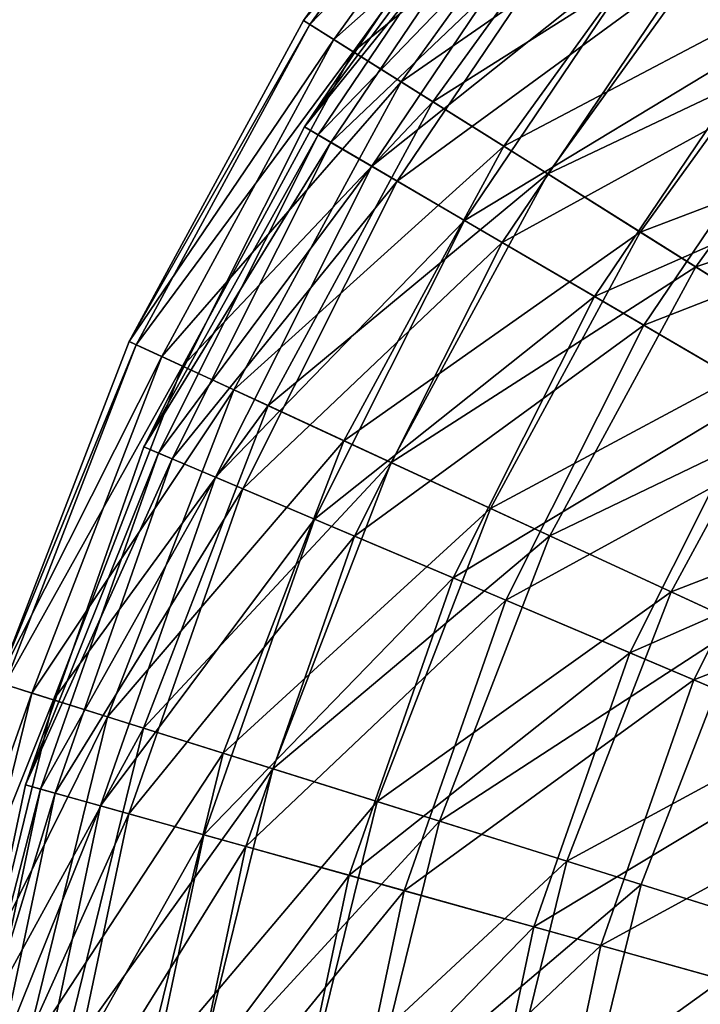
# Model space of a CAD drawing. Header units: millimetres. Extents: x 17 to 607, y -85 to 45.
# Tile 33 of 193: x 30 to 44, y -14 to 7. Entities that reach past the tile are written whole.
import ezdxf

# ---------------------------------------------------------------- set-up
doc = ezdxf.new("R2010")
doc.units = ezdxf.units.MM
doc.header["$LTSCALE"] = 25.4
doc.layers.get('0').update_dxf_attribs({"true_color": 0xff5454})

# ---------------------------------------------------------------- blocks, each defined once
blk = doc.blocks.new('PIK-III-10301.STL')
at = {"color": 7, "true_color": 0xffffff}
mesh = blk.add_polyface(dxfattribs=at)
corners = [(43.143, 8.629, 82.592), (50.028, 11.667, 89.497), (45.652, 6.692, 89.497), (47.787, 13.909, 82.592)]
mesh.append_faces([[corners[k] for k in face] for face in [(0, 1, 2), (1, 0, 3)]], dxfattribs={"vtx0": -1, "color": 7})
mesh = blk.add_polyface(dxfattribs=at)
corners = [(50.878, 10.817, 31.341), (43.871, 8.067, 38.109), (46.604, 5.957, 31.341), (48.437, 13.258, 38.109)]
mesh.append_faces([[corners[k] for k in face] for face in [(0, 1, 2), (1, 0, 3)]], dxfattribs={"vtx0": -1, "color": 7})
mesh = blk.add_polyface(dxfattribs=at)
corners = [(40.909, 12.749, 71.288), (35.828, 7.002, 63.896), (36.47, 6.599, 71.288), (40.324, 13.231, 63.896)]
mesh.append_faces([[corners[k] for k in face] for face in [(0, 1, 2), (1, 0, 3)]], dxfattribs={"vtx0": -1, "color": 7})
mesh = blk.add_polyface(dxfattribs=at)
corners = [(35.828, 7.002, 63.896), (40.448, 13.129, 56.467), (35.964, 6.917, 56.467), (40.324, 13.231, 63.896)]
mesh.append_faces([[corners[k] for k in face] for face in [(0, 1, 2), (1, 0, 3)]], dxfattribs={"vtx0": -1, "color": 7})
mesh = blk.add_polyface(dxfattribs=at)
corners = [(35.964, 6.917, 56.467), (41.28, 12.443, 49.115), (36.877, 6.343, 49.115), (40.448, 13.129, 56.467)]
mesh.append_faces([[corners[k] for k in face] for face in [(0, 1, 2), (1, 0, 3)]], dxfattribs={"vtx0": -1, "color": 7})
mesh = blk.add_polyface(dxfattribs=at)
corners = [(42.195, 11.689, 78.53), (36.47, 6.599, 71.288), (37.881, 5.712, 78.53), (40.909, 12.749, 71.288)]
mesh.append_faces([[corners[k] for k in face] for face in [(0, 1, 2), (1, 0, 3)]], dxfattribs={"vtx0": -1, "color": 7})
mesh = blk.add_polyface(dxfattribs=at)
corners = [(36.877, 6.343, 49.115), (42.807, 11.184, 41.952), (38.552, 5.29, 41.952), (41.28, 12.443, 49.115)]
mesh.append_faces([[corners[k] for k in face] for face in [(0, 1, 2), (1, 0, 3)]], dxfattribs={"vtx0": -1, "color": 7})
mesh = blk.add_polyface(dxfattribs=at)
corners = [(44.162, 10.068, 85.51), (37.881, 5.712, 78.53), (40.039, 4.356, 85.51), (42.195, 11.689, 78.53)]
mesh.append_faces([[corners[k] for k in face] for face in [(0, 1, 2), (1, 0, 3)]], dxfattribs={"vtx0": -1, "color": 7})
mesh = blk.add_polyface(dxfattribs=at)
corners = [(38.552, 5.29, 41.952), (45.006, 9.372, 35.089), (40.964, 3.774, 35.089), (42.807, 11.184, 41.952)]
mesh.append_faces([[corners[k] for k in face] for face in [(0, 1, 2), (1, 0, 3)]], dxfattribs={"vtx0": -1, "color": 7})
mesh = blk.add_polyface(dxfattribs=at)
corners = [(40.571, 10.613, 52.69), (35.85, 4.763, 60.26), (36.408, 4.437, 52.69), (40.06, 11.008, 60.26)]
mesh.append_faces([[corners[k] for k in face] for face in [(0, 1, 2), (1, 0, 3)]], dxfattribs={"vtx0": -1, "color": 7})
mesh = blk.add_polyface(dxfattribs=at)
corners = [(35.85, 4.763, 60.26), (40.323, 10.805, 67.851), (36.137, 4.595, 67.851), (40.06, 11.008, 60.26)]
mesh.append_faces([[corners[k] for k in face] for face in [(0, 1, 2), (1, 0, 3)]], dxfattribs={"vtx0": -1, "color": 7})
mesh = blk.add_polyface(dxfattribs=at)
corners = [(36.137, 4.595, 67.851), (41.356, 10.007, 75.337), (37.264, 3.937, 75.337), (40.323, 10.805, 67.851)]
mesh.append_faces([[corners[k] for k in face] for face in [(0, 1, 2), (1, 0, 3)]], dxfattribs={"vtx0": -1, "color": 7})
mesh = blk.add_polyface(dxfattribs=at)
corners = [(41.849, 9.627, 45.265), (36.408, 4.437, 52.69), (37.801, 3.623, 45.265), (40.571, 10.613, 52.69)]
mesh.append_faces([[corners[k] for k in face] for face in [(0, 1, 2), (1, 0, 3)]], dxfattribs={"vtx0": -1, "color": 7})
mesh = blk.add_polyface(dxfattribs=at)
corners = [(37.264, 3.937, 75.337), (43.143, 8.629, 82.592), (39.212, 2.798, 82.592), (41.356, 10.007, 75.337)]
mesh.append_faces([[corners[k] for k in face] for face in [(0, 1, 2), (1, 0, 3)]], dxfattribs={"vtx0": -1, "color": 7})
mesh = blk.add_polyface(dxfattribs=at)
corners = [(46.779, 7.91, 92.122), (40.039, 4.356, 85.51), (42.91, 2.551, 92.122), (44.162, 10.068, 85.51)]
mesh.append_faces([[corners[k] for k in face] for face in [(0, 1, 2), (1, 0, 3)]], dxfattribs={"vtx0": -1, "color": 7})
mesh = blk.add_polyface(dxfattribs=at)
corners = [(43.871, 8.067, 38.109), (37.801, 3.623, 45.265), (40.006, 2.334, 38.109), (41.849, 9.627, 45.265)]
mesh.append_faces([[corners[k] for k in face] for face in [(0, 1, 2), (1, 0, 3)]], dxfattribs={"vtx0": -1, "color": 7})
mesh = blk.add_polyface(dxfattribs=at)
corners = [(40.964, 3.774, 35.089), (47.842, 7.035, 28.631), (44.076, 1.818, 28.631), (45.006, 9.372, 35.089)]
mesh.append_faces([[corners[k] for k in face] for face in [(0, 1, 2), (1, 0, 3)]], dxfattribs={"vtx0": -1, "color": 7})
mesh = blk.add_polyface(dxfattribs=at)
corners = [(39.212, 2.798, 82.592), (45.652, 6.692, 89.497), (41.948, 1.198, 89.497), (43.143, 8.629, 82.592)]
mesh.append_faces([[corners[k] for k in face] for face in [(0, 1, 2), (1, 0, 3)]], dxfattribs={"vtx0": -1, "color": 7})
mesh = blk.add_polyface(dxfattribs=at)
corners = [(46.604, 5.957, 31.341), (40.006, 2.334, 38.109), (42.986, 0.591, 31.341), (43.871, 8.067, 38.109)]
mesh.append_faces([[corners[k] for k in face] for face in [(0, 1, 2), (1, 0, 3)]], dxfattribs={"vtx0": -1, "color": 7})
mesh = blk.add_polyface(dxfattribs=at)
corners = [(50.007, 5.25, 98.263), (42.91, 2.551, 92.122), (46.452, 0.325, 98.263), (46.779, 7.91, 92.122)]
mesh.append_faces([[corners[k] for k in face] for face in [(0, 1, 2), (1, 0, 3)]], dxfattribs={"vtx0": -1, "color": 7})
mesh = blk.add_polyface(dxfattribs=at)
corners = [(36.47, 6.599, 71.288), (32.165, 0.25, 63.896), (32.853, -0.069, 71.288), (35.828, 7.002, 63.896)]
mesh.append_faces([[corners[k] for k in face] for face in [(0, 1, 2), (1, 0, 3)]], dxfattribs={"vtx0": -1, "color": 7})
mesh = blk.add_polyface(dxfattribs=at)
corners = [(32.165, 0.25, 63.896), (35.964, 6.917, 56.467), (32.311, 0.182, 56.467), (35.828, 7.002, 63.896)]
mesh.append_faces([[corners[k] for k in face] for face in [(0, 1, 2), (1, 0, 3)]], dxfattribs={"vtx0": -1, "color": 7})
mesh = blk.add_polyface(dxfattribs=at)
corners = [(32.311, 0.182, 56.467), (36.877, 6.343, 49.115), (33.29, -0.27, 49.115), (35.964, 6.917, 56.467)]
mesh.append_faces([[corners[k] for k in face] for face in [(0, 1, 2), (1, 0, 3)]], dxfattribs={"vtx0": -1, "color": 7})
mesh = blk.add_polyface(dxfattribs=at)
corners = [(44.076, 1.818, 28.631), (51.272, 4.207, 22.676), (47.84, -0.548, 22.676), (47.842, 7.035, 28.631)]
mesh.append_faces([[corners[k] for k in face] for face in [(0, 1, 2), (1, 0, 3)]], dxfattribs={"vtx0": -1, "color": 7})
mesh = blk.add_polyface(dxfattribs=at)
corners = [(41.948, 1.198, 89.497), (48.843, 4.229, 95.938), (45.428, -0.837, 95.938), (45.652, 6.692, 89.497)]
mesh.append_faces([[corners[k] for k in face] for face in [(0, 1, 2), (1, 0, 3)]], dxfattribs={"vtx0": -1, "color": 7})
mesh = blk.add_polyface(dxfattribs=at)
corners = [(37.881, 5.712, 78.53), (32.853, -0.069, 71.288), (34.366, -0.768, 78.53), (36.47, 6.599, 71.288)]
mesh.append_faces([[corners[k] for k in face] for face in [(0, 1, 2), (1, 0, 3)]], dxfattribs={"vtx0": -1, "color": 7})
mesh = blk.add_polyface(dxfattribs=at)
corners = [(33.29, -0.27, 49.115), (38.552, 5.29, 41.952), (35.086, -1.1, 41.952), (36.877, 6.343, 49.115)]
mesh.append_faces([[corners[k] for k in face] for face in [(0, 1, 2), (1, 0, 3)]], dxfattribs={"vtx0": -1, "color": 7})
mesh = blk.add_polyface(dxfattribs=at)
corners = [(50.003, 3.334, 25.072), (42.986, 0.591, 31.341), (46.693, -1.576, 25.072), (46.604, 5.957, 31.341)]
mesh.append_faces([[corners[k] for k in face] for face in [(0, 1, 2), (1, 0, 3)]], dxfattribs={"vtx0": -1, "color": 7})
mesh = blk.add_polyface(dxfattribs=at)
corners = [(40.039, 4.356, 85.51), (34.366, -0.768, 78.53), (36.68, -1.837, 85.51), (37.881, 5.712, 78.53)]
mesh.append_faces([[corners[k] for k in face] for face in [(0, 1, 2), (1, 0, 3)]], dxfattribs={"vtx0": -1, "color": 7})
mesh = blk.add_polyface(dxfattribs=at)
corners = [(35.086, -1.1, 41.952), (40.964, 3.774, 35.089), (37.672, -2.296, 35.089), (38.552, 5.29, 41.952)]
mesh.append_faces([[corners[k] for k in face] for face in [(0, 1, 2), (1, 0, 3)]], dxfattribs={"vtx0": -1, "color": 7})
mesh = blk.add_polyface(dxfattribs=at)
corners = [(32.473, -1.968, 60.26), (36.137, 4.595, 67.851), (32.779, -2.098, 67.851), (35.85, 4.763, 60.26)]
mesh.append_faces([[corners[k] for k in face] for face in [(0, 1, 2), (1, 0, 3)]], dxfattribs={"vtx0": -1, "color": 7})
mesh = blk.add_polyface(dxfattribs=at)
corners = [(36.408, 4.437, 52.69), (32.473, -1.968, 60.26), (33.068, -2.22, 52.69), (35.85, 4.763, 60.26)]
mesh.append_faces([[corners[k] for k in face] for face in [(0, 1, 2), (1, 0, 3)]], dxfattribs={"vtx0": -1, "color": 7})
mesh = blk.add_polyface(dxfattribs=at)
corners = [(32.779, -2.098, 67.851), (37.264, 3.937, 75.337), (33.981, -2.607, 75.337), (36.137, 4.595, 67.851)]
mesh.append_faces([[corners[k] for k in face] for face in [(0, 1, 2), (1, 0, 3)]], dxfattribs={"vtx0": -1, "color": 7})
mesh = blk.add_polyface(dxfattribs=at)
corners = [(37.801, 3.623, 45.265), (33.068, -2.22, 52.69), (34.554, -2.85, 45.265), (36.408, 4.437, 52.69)]
mesh.append_faces([[corners[k] for k in face] for face in [(0, 1, 2), (1, 0, 3)]], dxfattribs={"vtx0": -1, "color": 7})
mesh = blk.add_polyface(dxfattribs=at)
corners = [(42.91, 2.551, 92.122), (36.68, -1.837, 85.51), (39.759, -3.26, 92.122), (40.039, 4.356, 85.51)]
mesh.append_faces([[corners[k] for k in face] for face in [(0, 1, 2), (1, 0, 3)]], dxfattribs={"vtx0": -1, "color": 7})
mesh = blk.add_polyface(dxfattribs=at)
corners = [(33.981, -2.607, 75.337), (39.212, 2.798, 82.592), (36.059, -3.488, 82.592), (37.264, 3.937, 75.337)]
mesh.append_faces([[corners[k] for k in face] for face in [(0, 1, 2), (1, 0, 3)]], dxfattribs={"vtx0": -1, "color": 7})
mesh = blk.add_polyface(dxfattribs=at)
corners = [(37.672, -2.296, 35.089), (44.076, 1.818, 28.631), (41.009, -3.837, 28.631), (40.964, 3.774, 35.089)]
mesh.append_faces([[corners[k] for k in face] for face in [(0, 1, 2), (1, 0, 3)]], dxfattribs={"vtx0": -1, "color": 7})
mesh = blk.add_polyface(dxfattribs=at)
corners = [(40.006, 2.334, 38.109), (34.554, -2.85, 45.265), (36.906, -3.846, 38.109), (37.801, 3.623, 45.265)]
mesh.append_faces([[corners[k] for k in face] for face in [(0, 1, 2), (1, 0, 3)]], dxfattribs={"vtx0": -1, "color": 7})
mesh = blk.add_polyface(dxfattribs=at)
corners = [(36.059, -3.488, 82.592), (41.948, 1.198, 89.497), (38.977, -4.725, 89.497), (39.212, 2.798, 82.592)]
mesh.append_faces([[corners[k] for k in face] for face in [(0, 1, 2), (1, 0, 3)]], dxfattribs={"vtx0": -1, "color": 7})
mesh = blk.add_polyface(dxfattribs=at)
corners = [(46.452, 0.325, 98.263), (39.759, -3.26, 92.122), (43.556, -5.015, 98.263), (42.91, 2.551, 92.122)]
mesh.append_faces([[corners[k] for k in face] for face in [(0, 1, 2), (1, 0, 3)]], dxfattribs={"vtx0": -1, "color": 7})
mesh = blk.add_polyface(dxfattribs=at)
corners = [(42.986, 0.591, 31.341), (36.906, -3.846, 38.109), (40.085, -5.194, 31.341), (40.006, 2.334, 38.109)]
mesh.append_faces([[corners[k] for k in face] for face in [(0, 1, 2), (1, 0, 3)]], dxfattribs={"vtx0": -1, "color": 7})
mesh = blk.add_polyface(dxfattribs=at)
corners = [(41.009, -3.837, 28.631), (47.84, -0.548, 22.676), (45.044, -5.702, 22.676), (44.076, 1.818, 28.631)]
mesh.append_faces([[corners[k] for k in face] for face in [(0, 1, 2), (1, 0, 3)]], dxfattribs={"vtx0": -1, "color": 7})
mesh = blk.add_polyface(dxfattribs=at)
corners = [(38.977, -4.725, 89.497), (45.428, -0.837, 95.938), (42.689, -6.297, 95.938), (41.948, 1.198, 89.497)]
mesh.append_faces([[corners[k] for k in face] for face in [(0, 1, 2), (1, 0, 3)]], dxfattribs={"vtx0": -1, "color": 7})
mesh = blk.add_polyface(dxfattribs=at)
corners = [(46.693, -1.576, 25.072), (40.085, -5.194, 31.341), (44.038, -6.869, 25.072), (42.986, 0.591, 31.341)]
mesh.append_faces([[corners[k] for k in face] for face in [(0, 1, 2), (1, 0, 3)]], dxfattribs={"vtx0": -1, "color": 7})
mesh = blk.add_polyface(dxfattribs=at)
corners = [(32.853, -0.069, 71.288), (29.395, -6.916, 63.896), (30.119, -7.144, 71.288), (32.165, 0.25, 63.896)]
mesh.append_faces([[corners[k] for k in face] for face in [(0, 1, 2), (1, 0, 3)]], dxfattribs={"vtx0": -1, "color": 7})
mesh = blk.add_polyface(dxfattribs=at)
corners = [(29.395, -6.916, 63.896), (32.311, 0.182, 56.467), (29.549, -6.964, 56.467), (32.165, 0.25, 63.896)]
mesh.append_faces([[corners[k] for k in face] for face in [(0, 1, 2), (1, 0, 3)]], dxfattribs={"vtx0": -1, "color": 7})
mesh = blk.add_polyface(dxfattribs=at)
corners = [(50.61, -2.288, 103.841), (43.556, -5.015, 98.263), (48.014, -7.075, 103.841), (46.452, 0.325, 98.263)]
mesh.append_faces([[corners[k] for k in face] for face in [(0, 1, 2), (1, 0, 3)]], dxfattribs={"vtx0": -1, "color": 7})
mesh = blk.add_polyface(dxfattribs=at)
corners = [(29.549, -6.964, 56.467), (33.29, -0.27, 49.115), (30.578, -7.288, 49.115), (32.311, 0.182, 56.467)]
mesh.append_faces([[corners[k] for k in face] for face in [(0, 1, 2), (1, 0, 3)]], dxfattribs={"vtx0": -1, "color": 7})
mesh = blk.add_polyface(dxfattribs=at)
corners = [(34.366, -0.768, 78.53), (30.119, -7.144, 71.288), (31.709, -7.644, 78.53), (32.853, -0.069, 71.288)]
mesh.append_faces([[corners[k] for k in face] for face in [(0, 1, 2), (1, 0, 3)]], dxfattribs={"vtx0": -1, "color": 7})
mesh = blk.add_polyface(dxfattribs=at)
corners = [(30.578, -7.288, 49.115), (35.086, -1.1, 41.952), (32.465, -7.882, 41.952), (33.29, -0.27, 49.115)]
mesh.append_faces([[corners[k] for k in face] for face in [(0, 1, 2), (1, 0, 3)]], dxfattribs={"vtx0": -1, "color": 7})
mesh = blk.add_polyface(dxfattribs=at)
corners = [(36.68, -1.837, 85.51), (31.709, -7.644, 78.53), (34.14, -8.408, 85.51), (34.366, -0.768, 78.53)]
mesh.append_faces([[corners[k] for k in face] for face in [(0, 1, 2), (1, 0, 3)]], dxfattribs={"vtx0": -1, "color": 7})
mesh = blk.add_polyface(dxfattribs=at)
corners = [(42.689, -6.297, 95.938), (49.594, -3.272, 101.807), (47.132, -8.18, 101.807), (45.428, -0.837, 95.938)]
mesh.append_faces([[corners[k] for k in face] for face in [(0, 1, 2), (1, 0, 3)]], dxfattribs={"vtx0": -1, "color": 7})
mesh = blk.add_polyface(dxfattribs=at)
corners = [(32.465, -7.882, 41.952), (37.672, -2.296, 35.089), (35.183, -8.736, 35.089), (35.086, -1.1, 41.952)]
mesh.append_faces([[corners[k] for k in face] for face in [(0, 1, 2), (1, 0, 3)]], dxfattribs={"vtx0": -1, "color": 7})
mesh = blk.add_polyface(dxfattribs=at)
corners = [(51.065, -4.132, 19.407), (44.038, -6.869, 25.072), (48.701, -8.845, 19.407), (46.693, -1.576, 25.072)]
mesh.append_faces([[corners[k] for k in face] for face in [(0, 1, 2), (1, 0, 3)]], dxfattribs={"vtx0": -1, "color": 7})
mesh = blk.add_polyface(dxfattribs=at)
corners = [(39.759, -3.26, 92.122), (34.14, -8.408, 85.51), (37.376, -9.426, 92.122), (36.68, -1.837, 85.51)]
mesh.append_faces([[corners[k] for k in face] for face in [(0, 1, 2), (1, 0, 3)]], dxfattribs={"vtx0": -1, "color": 7})
mesh = blk.add_polyface(dxfattribs=at)
corners = [(29.985, -9.076, 60.26), (32.779, -2.098, 67.851), (30.305, -9.166, 67.851), (32.473, -1.968, 60.26)]
mesh.append_faces([[corners[k] for k in face] for face in [(0, 1, 2), (1, 0, 3)]], dxfattribs={"vtx0": -1, "color": 7})
mesh = blk.add_polyface(dxfattribs=at)
corners = [(33.068, -2.22, 52.69), (29.985, -9.076, 60.26), (30.607, -9.25, 52.69), (32.473, -1.968, 60.26)]
mesh.append_faces([[corners[k] for k in face] for face in [(0, 1, 2), (1, 0, 3)]], dxfattribs={"vtx0": -1, "color": 7})
mesh = blk.add_polyface(dxfattribs=at)
corners = [(30.305, -9.166, 67.851), (33.981, -2.607, 75.337), (31.562, -9.517, 75.337), (32.779, -2.098, 67.851)]
mesh.append_faces([[corners[k] for k in face] for face in [(0, 1, 2), (1, 0, 3)]], dxfattribs={"vtx0": -1, "color": 7})
mesh = blk.add_polyface(dxfattribs=at)
corners = [(34.554, -2.85, 45.265), (30.607, -9.25, 52.69), (32.161, -9.685, 45.265), (33.068, -2.22, 52.69)]
mesh.append_faces([[corners[k] for k in face] for face in [(0, 1, 2), (1, 0, 3)]], dxfattribs={"vtx0": -1, "color": 7})
mesh = blk.add_polyface(dxfattribs=at)
corners = [(35.183, -8.736, 35.089), (41.009, -3.837, 28.631), (38.69, -9.839, 28.631), (37.672, -2.296, 35.089)]
mesh.append_faces([[corners[k] for k in face] for face in [(0, 1, 2), (1, 0, 3)]], dxfattribs={"vtx0": -1, "color": 7})
mesh = blk.add_polyface(dxfattribs=at)
corners = [(31.562, -9.517, 75.337), (36.059, -3.488, 82.592), (33.735, -10.125, 82.592), (33.981, -2.607, 75.337)]
mesh.append_faces([[corners[k] for k in face] for face in [(0, 1, 2), (1, 0, 3)]], dxfattribs={"vtx0": -1, "color": 7})
mesh = blk.add_polyface(dxfattribs=at)
corners = [(36.906, -3.846, 38.109), (32.161, -9.685, 45.265), (34.621, -10.372, 38.109), (34.554, -2.85, 45.265)]
mesh.append_faces([[corners[k] for k in face] for face in [(0, 1, 2), (1, 0, 3)]], dxfattribs={"vtx0": -1, "color": 7})
mesh = blk.add_polyface(dxfattribs=at)
corners = [(43.556, -5.015, 98.263), (37.376, -9.426, 92.122), (41.367, -10.681, 98.263), (39.759, -3.26, 92.122)]
mesh.append_faces([[corners[k] for k in face] for face in [(0, 1, 2), (1, 0, 3)]], dxfattribs={"vtx0": -1, "color": 7})
mesh = blk.add_polyface(dxfattribs=at)
corners = [(33.735, -10.125, 82.592), (38.977, -4.725, 89.497), (36.788, -10.978, 89.497), (36.059, -3.488, 82.592)]
mesh.append_faces([[corners[k] for k in face] for face in [(0, 1, 2), (1, 0, 3)]], dxfattribs={"vtx0": -1, "color": 7})
mesh = blk.add_polyface(dxfattribs=at)
corners = [(40.085, -5.194, 31.341), (34.621, -10.372, 38.109), (37.946, -11.302, 31.341), (36.906, -3.846, 38.109)]
mesh.append_faces([[corners[k] for k in face] for face in [(0, 1, 2), (1, 0, 3)]], dxfattribs={"vtx0": -1, "color": 7})
mesh = blk.add_polyface(dxfattribs=at)
corners = [(38.69, -9.839, 28.631), (45.044, -5.702, 22.676), (42.93, -11.172, 22.676), (41.009, -3.837, 28.631)]
mesh.append_faces([[corners[k] for k in face] for face in [(0, 1, 2), (1, 0, 3)]], dxfattribs={"vtx0": -1, "color": 7})
mesh = blk.add_polyface(dxfattribs=at)
corners = [(36.788, -10.978, 89.497), (42.689, -6.297, 95.938), (40.671, -12.064, 95.938), (38.977, -4.725, 89.497)]
mesh.append_faces([[corners[k] for k in face] for face in [(0, 1, 2), (1, 0, 3)]], dxfattribs={"vtx0": -1, "color": 7})
mesh = blk.add_polyface(dxfattribs=at)
corners = [(48.014, -7.075, 103.841), (41.367, -10.681, 98.263), (46.051, -12.154, 103.841), (43.556, -5.015, 98.263)]
mesh.append_faces([[corners[k] for k in face] for face in [(0, 1, 2), (1, 0, 3)]], dxfattribs={"vtx0": -1, "color": 7})
mesh = blk.add_polyface(dxfattribs=at)
corners = [(44.038, -6.869, 25.072), (37.946, -11.302, 31.341), (42.082, -12.458, 25.072), (40.085, -5.194, 31.341)]
mesh.append_faces([[corners[k] for k in face] for face in [(0, 1, 2), (1, 0, 3)]], dxfattribs={"vtx0": -1, "color": 7})
mesh = blk.add_polyface(dxfattribs=at)
corners = [(45.044, -5.702, 22.676), (47.841, -12.716, 17.317), (42.93, -11.172, 22.676), (49.717, -7.862, 17.317)]
mesh.append_faces([[corners[k] for k in face] for face in [(0, 1, 2), (1, 0, 3)]], dxfattribs={"vtx0": -1, "color": 7})
mesh = blk.add_polyface(dxfattribs=at)
corners = [(40.671, -12.064, 95.938), (47.132, -8.18, 101.807), (45.318, -13.363, 101.807), (42.689, -6.297, 95.938)]
mesh.append_faces([[corners[k] for k in face] for face in [(0, 1, 2), (1, 0, 3)]], dxfattribs={"vtx0": -1, "color": 7})
mesh = blk.add_polyface(dxfattribs=at)
corners = [(30.119, -7.144, 71.288), (27.565, -14.377, 63.896), (28.312, -14.51, 71.288), (29.395, -6.916, 63.896)]
mesh.append_faces([[corners[k] for k in face] for face in [(0, 1, 2), (1, 0, 3)]], dxfattribs={"vtx0": -1, "color": 7})
mesh = blk.add_polyface(dxfattribs=at)
corners = [(27.724, -14.405, 56.467), (30.578, -7.288, 49.115), (28.785, -14.595, 49.115), (29.549, -6.964, 56.467)]
mesh.append_faces([[corners[k] for k in face] for face in [(0, 1, 2), (1, 0, 3)]], dxfattribs={"vtx0": -1, "color": 7})
mesh = blk.add_polyface(dxfattribs=at)
corners = [(48.701, -8.845, 19.407), (42.082, -12.458, 25.072), (46.959, -13.821, 19.407), (44.038, -6.869, 25.072)]
mesh.append_faces([[corners[k] for k in face] for face in [(0, 1, 2), (1, 0, 3)]], dxfattribs={"vtx0": -1, "color": 7})
mesh = blk.add_polyface(dxfattribs=at)
corners = [(31.709, -7.644, 78.53), (28.312, -14.51, 71.288), (29.952, -14.803, 78.53), (30.119, -7.144, 71.288)]
mesh.append_faces([[corners[k] for k in face] for face in [(0, 1, 2), (1, 0, 3)]], dxfattribs={"vtx0": -1, "color": 7})
mesh = blk.add_polyface(dxfattribs=at)
corners = [(28.785, -14.595, 49.115), (32.465, -7.882, 41.952), (30.733, -14.942, 41.952), (30.578, -7.288, 49.115)]
mesh.append_faces([[corners[k] for k in face] for face in [(0, 1, 2), (1, 0, 3)]], dxfattribs={"vtx0": -1, "color": 7})
mesh = blk.add_polyface(dxfattribs=at)
corners = [(34.14, -8.408, 85.51), (29.952, -14.803, 78.53), (32.462, -15.25, 85.51), (31.709, -7.644, 78.53)]
mesh.append_faces([[corners[k] for k in face] for face in [(0, 1, 2), (1, 0, 3)]], dxfattribs={"vtx0": -1, "color": 7})
mesh = blk.add_polyface(dxfattribs=at)
corners = [(30.733, -14.942, 41.952), (35.183, -8.736, 35.089), (33.538, -15.442, 35.089), (32.465, -7.882, 41.952)]
mesh.append_faces([[corners[k] for k in face] for face in [(0, 1, 2), (1, 0, 3)]], dxfattribs={"vtx0": -1, "color": 7})
mesh = blk.add_polyface(dxfattribs=at)
corners = [(37.376, -9.426, 92.122), (32.462, -15.25, 85.51), (35.801, -15.846, 92.122), (34.14, -8.408, 85.51)]
mesh.append_faces([[corners[k] for k in face] for face in [(0, 1, 2), (1, 0, 3)]], dxfattribs={"vtx0": -1, "color": 7})
mesh = blk.add_polyface(dxfattribs=at)
corners = [(33.538, -15.442, 35.089), (38.69, -9.839, 28.631), (37.157, -16.087, 28.631), (35.183, -8.736, 35.089)]
mesh.append_faces([[corners[k] for k in face] for face in [(0, 1, 2), (1, 0, 3)]], dxfattribs={"vtx0": -1, "color": 7})
mesh = blk.add_polyface(dxfattribs=at)
corners = [(28.426, -16.444, 60.26), (30.305, -9.166, 67.851), (28.755, -16.492, 67.851), (29.985, -9.076, 60.26)]
mesh.append_faces([[corners[k] for k in face] for face in [(0, 1, 2), (1, 0, 3)]], dxfattribs={"vtx0": -1, "color": 7})
mesh = blk.add_polyface(dxfattribs=at)
corners = [(30.607, -9.25, 52.69), (28.426, -16.444, 60.26), (29.066, -16.537, 52.69), (29.985, -9.076, 60.26)]
mesh.append_faces([[corners[k] for k in face] for face in [(0, 1, 2), (1, 0, 3)]], dxfattribs={"vtx0": -1, "color": 7})
mesh = blk.add_polyface(dxfattribs=at)
corners = [(28.755, -16.492, 67.851), (31.562, -9.517, 75.337), (30.047, -16.68, 75.337), (30.305, -9.166, 67.851)]
mesh.append_faces([[corners[k] for k in face] for face in [(0, 1, 2), (1, 0, 3)]], dxfattribs={"vtx0": -1, "color": 7})
mesh = blk.add_polyface(dxfattribs=at)
corners = [(32.161, -9.685, 45.265), (29.066, -16.537, 52.69), (30.662, -16.769, 45.265), (30.607, -9.25, 52.69)]
mesh.append_faces([[corners[k] for k in face] for face in [(0, 1, 2), (1, 0, 3)]], dxfattribs={"vtx0": -1, "color": 7})
mesh = blk.add_polyface(dxfattribs=at)
corners = [(30.047, -16.68, 75.337), (33.735, -10.125, 82.592), (32.28, -17.004, 82.592), (31.562, -9.517, 75.337)]
mesh.append_faces([[corners[k] for k in face] for face in [(0, 1, 2), (1, 0, 3)]], dxfattribs={"vtx0": -1, "color": 7})
mesh = blk.add_polyface(dxfattribs=at)
corners = [(41.367, -10.681, 98.263), (35.801, -15.846, 92.122), (39.919, -16.58, 98.263), (37.376, -9.426, 92.122)]
mesh.append_faces([[corners[k] for k in face] for face in [(0, 1, 2), (1, 0, 3)]], dxfattribs={"vtx0": -1, "color": 7})
mesh = blk.add_polyface(dxfattribs=at)
corners = [(34.621, -10.372, 38.109), (30.662, -16.769, 45.265), (33.19, -17.137, 38.109), (32.161, -9.685, 45.265)]
mesh.append_faces([[corners[k] for k in face] for face in [(0, 1, 2), (1, 0, 3)]], dxfattribs={"vtx0": -1, "color": 7})
mesh = blk.add_polyface(dxfattribs=at)
corners = [(37.157, -16.087, 28.631), (42.93, -11.172, 22.676), (41.533, -16.868, 22.676), (38.69, -9.839, 28.631)]
mesh.append_faces([[corners[k] for k in face] for face in [(0, 1, 2), (1, 0, 3)]], dxfattribs={"vtx0": -1, "color": 7})
mesh = blk.add_polyface(dxfattribs=at)
corners = [(32.28, -17.004, 82.592), (36.788, -10.978, 89.497), (35.417, -17.46, 89.497), (33.735, -10.125, 82.592)]
mesh.append_faces([[corners[k] for k in face] for face in [(0, 1, 2), (1, 0, 3)]], dxfattribs={"vtx0": -1, "color": 7})
mesh = blk.add_polyface(dxfattribs=at)
corners = [(37.946, -11.302, 31.341), (33.19, -17.137, 38.109), (36.607, -17.633, 31.341), (34.621, -10.372, 38.109)]
mesh.append_faces([[corners[k] for k in face] for face in [(0, 1, 2), (1, 0, 3)]], dxfattribs={"vtx0": -1, "color": 7})
mesh = blk.add_polyface(dxfattribs=at)
corners = [(46.051, -12.154, 103.841), (39.919, -16.58, 98.263), (44.754, -17.442, 103.841), (41.367, -10.681, 98.263)]
mesh.append_faces([[corners[k] for k in face] for face in [(0, 1, 2), (1, 0, 3)]], dxfattribs={"vtx0": -1, "color": 7})
mesh = blk.add_polyface(dxfattribs=at)
corners = [(35.417, -17.46, 89.497), (40.671, -12.064, 95.938), (39.406, -18.04, 95.938), (36.788, -10.978, 89.497)]
mesh.append_faces([[corners[k] for k in face] for face in [(0, 1, 2), (1, 0, 3)]], dxfattribs={"vtx0": -1, "color": 7})
mesh = blk.add_polyface(dxfattribs=at)
corners = [(41.533, -16.868, 22.676), (47.841, -12.716, 17.317), (46.601, -17.771, 17.317), (42.93, -11.172, 22.676)]
mesh.append_faces([[corners[k] for k in face] for face in [(0, 1, 2), (1, 0, 3)]], dxfattribs={"vtx0": -1, "color": 7})
mesh = blk.add_polyface(dxfattribs=at)
corners = [(42.082, -12.458, 25.072), (36.607, -17.633, 31.341), (40.856, -18.251, 25.072), (37.946, -11.302, 31.341)]
mesh.append_faces([[corners[k] for k in face] for face in [(0, 1, 2), (1, 0, 3)]], dxfattribs={"vtx0": -1, "color": 7})
mesh = blk.add_polyface(dxfattribs=at)
corners = [(39.406, -18.04, 95.938), (45.318, -13.363, 101.807), (44.181, -18.735, 101.807), (40.671, -12.064, 95.938)]
mesh.append_faces([[corners[k] for k in face] for face in [(0, 1, 2), (1, 0, 3)]], dxfattribs={"vtx0": -1, "color": 7})
mesh = blk.add_polyface(dxfattribs=at)
corners = [(46.959, -13.821, 19.407), (40.856, -18.251, 25.072), (45.867, -18.98, 19.407), (42.082, -12.458, 25.072)]
mesh.append_faces([[corners[k] for k in face] for face in [(0, 1, 2), (1, 0, 3)]], dxfattribs={"vtx0": -1, "color": 7})

msp = doc.modelspace()

# ---------------------------------------------------------------- block references
at = {"color": 0}
msp.add_blockref('PIK-III-10301.STL', (0, 0), dxfattribs=at)

doc.saveas('drawing.dxf')
